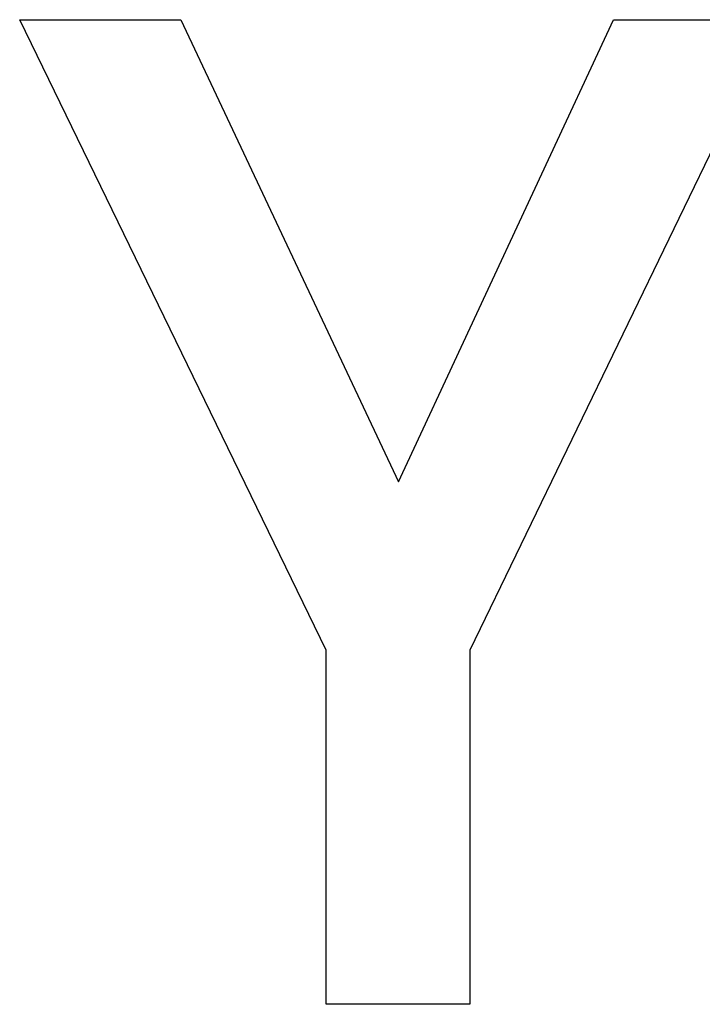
# Model space of a CAD drawing. Extents: x 1917 to 3682, y 1570 to 2675.
# Tile 67 of 166: x 1983.37 to 1984.78, y 2386.69 to 2388.72. Entities that reach past the tile are written whole.
import ezdxf

# ---------------------------------------------------------------- set-up
doc = ezdxf.new("R2010")
doc.units = 0
doc.header["$MEASUREMENT"] = 0
doc.layers.add('KF_SEQUENZA_10_NW_FRONT', color=7, linetype='CONTINUOUS')
doc.layers.add('KF_SEQUENZA_5_NW_REAR', color=7, linetype='CONTINUOUS')

# ---------------------------------------------------------------- blocks, each defined once
blk = doc.blocks.new('KF_SEQUENZA_5_NW_FRONT')
at = {"layer": 'KF_SEQUENZA_10_NW_FRONT'}
for p, q in [((-119.2715, -265.0142), (-119.9045, -263.7121)), ((-119.9045, -263.7121), (-119.5714, -263.7121)), ((-119.9045, -263.7121), (-119.5714, -263.7121)), ((-119.2715, -265.0142), (-119.9045, -263.7121)), ((-119.5714, -263.7121), (-119.1216, -264.6665)), ((-119.5714, -263.7121), (-119.1216, -264.6665)), ((-119.1216, -264.6665), (-118.6778, -263.7121)), ((-119.1216, -264.6665), (-118.6778, -263.7121)), ((-118.3442, -263.7121), (-118.9746, -265.0142)), ((-118.3442, -263.7121), (-118.9746, -265.0142)), ((-118.6778, -263.7121), (-118.3442, -263.7121)), ((-118.6778, -263.7121), (-118.3442, -263.7121)), ((-119.2715, -265.746), (-119.2715, -265.0142)), ((-119.2715, -265.746), (-119.2715, -265.0142)), ((-118.9746, -265.0142), (-118.9746, -265.746)), ((-118.9746, -265.0142), (-118.9746, -265.746)), ((-118.9746, -265.746), (-119.2715, -265.746)), ((-118.9746, -265.746), (-119.2715, -265.746))]:
    blk.add_line(p, q, dxfattribs=at)

msp = doc.modelspace()

# ---------------------------------------------------------------- block references
at = {"layer": 'KF_SEQUENZA_5_NW_REAR'}
msp.add_blockref('KF_SEQUENZA_5_NW_FRONT', (2103.2754, 2652.4357), dxfattribs=at)

doc.saveas('drawing.dxf')
